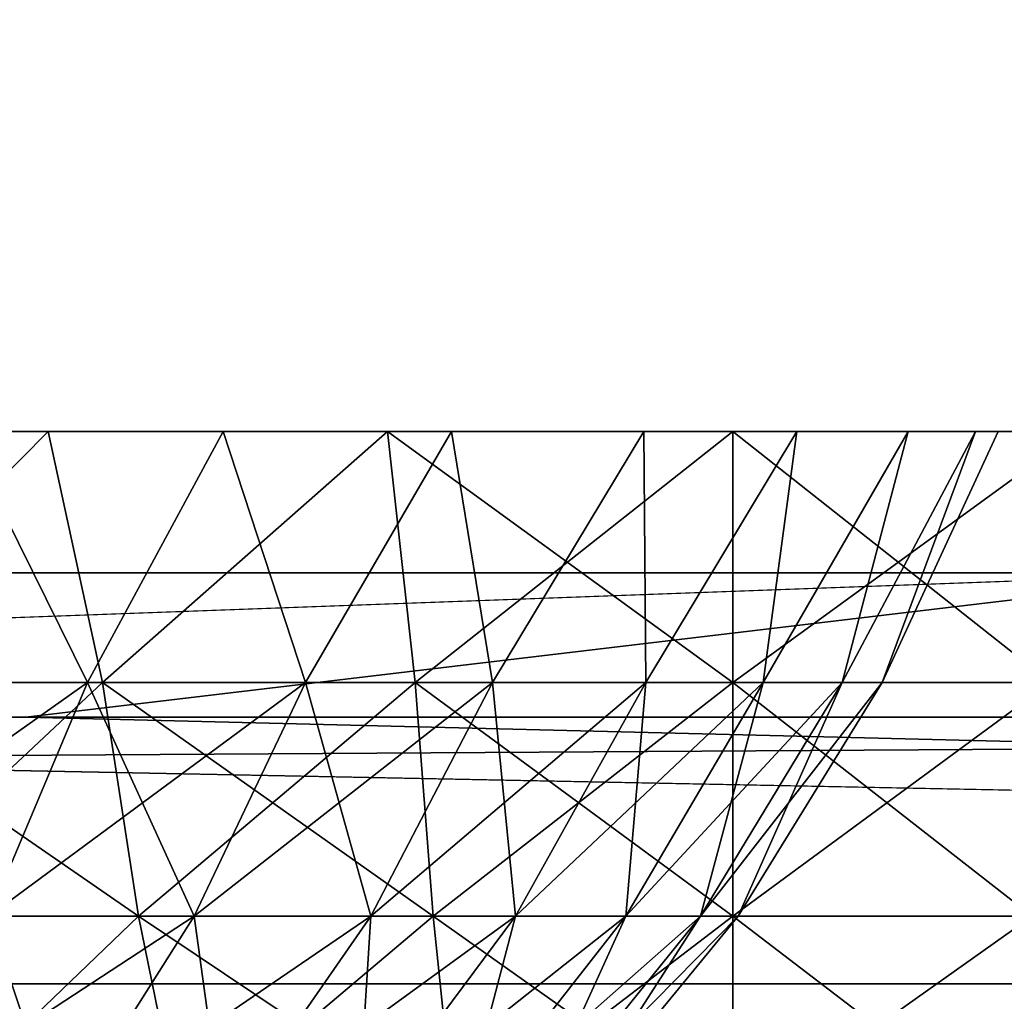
# Model space of a CAD drawing. Header units: millimetres. Extents: x -125 to 125, y -4 to 54.
# Tile 94 of 256: x -63.849 to -63.022, y -1.36 to -0.535. Entities that reach past the tile are written whole.
import ezdxf

# ---------------------------------------------------------------- set-up
doc = ezdxf.new("R2010")
doc.units = ezdxf.units.MM
doc.header["$LTSCALE"] = 65.185185
for name, color, linetype in [('10', 7, 'CONTINUOUS'), ('140', 7, 'CONTINUOUS'), ('169', 7, 'CONTINUOUS'), ('171', 7, 'CONTINUOUS'), ('173', 7, 'CONTINUOUS'), ('175', 7, 'CONTINUOUS'), ('203', 7, 'CONTINUOUS'), ('204', 7, 'CONTINUOUS'), ('24', 7, 'CONTINUOUS'), ('8', 7, 'CONTINUOUS')]:
    doc.layers.add(name, color=color, linetype=linetype)

msp = doc.modelspace()

# ---------------------------------------------------------------- linework, layer by layer
at = {"layer": '10', "color": 7, "linetype": 'Continuous'}
for points in [[(123.90095, 0, -124.9), (-123.83451, -1.52181, -124.83356), (-123.90095, 0, -124.9), (123.90095, 0, -124.9)], [(123.83451, -1.52181, -124.83356), (-123.83451, -1.52181, -124.83356), (123.90095, 0, -124.9), (123.83451, -1.52181, -124.83356)]]:
    msp.add_3dface(points, dxfattribs=at)
at = {"layer": '140', "color": 7, "linetype": 'Continuous'}
for points in [[(-63.99822, -1.09227, 47.22293), (-63.79215, -1.09227, 47.05245), (-63.8967, -0.88143, 47.26365), (-63.99822, -1.09227, 47.22293)], [(-63.79215, -1.09227, 43.94755), (-63.99822, -1.09227, 43.77707), (-63.8967, -0.88143, 43.73635), (-63.79215, -1.09227, 43.94755)], [(-63.8967, -0.88143, 47.26365), (-63.79215, -1.09227, 47.05245), (-63.67808, -0.88143, 47.07192), (-63.8967, -0.88143, 47.26365)], [(-63.67808, -0.88143, 43.92808), (-63.79215, -1.09227, 43.94755), (-63.8967, -0.88143, 43.73635), (-63.67808, -0.88143, 43.92808)], [(-63.79215, -1.09227, 47.05245), (-63.60907, -1.09227, 46.85749), (-63.67808, -0.88143, 47.07192), (-63.79215, -1.09227, 47.05245)], [(-63.60907, -1.09227, 44.14251), (-63.79215, -1.09227, 43.94755), (-63.67808, -0.88143, 43.92808), (-63.60907, -1.09227, 44.14251)], [(-63.67808, -0.88143, 47.07192), (-63.60907, -1.09227, 46.85749), (-63.48635, -0.88143, 46.8533), (-63.67808, -0.88143, 47.07192)], [(-63.48635, -0.88143, 44.1467), (-63.60907, -1.09227, 44.14251), (-63.67808, -0.88143, 43.92808), (-63.48635, -0.88143, 44.1467)], [(-63.60907, -1.09227, 46.85749), (-63.45187, -1.09227, 46.64113), (-63.48635, -0.88143, 46.8533), (-63.60907, -1.09227, 46.85749)], [(-63.45187, -1.09227, 44.35887), (-63.60907, -1.09227, 44.14251), (-63.48635, -0.88143, 44.1467), (-63.45187, -1.09227, 44.35887)], [(-63.48635, -0.88143, 46.8533), (-63.45187, -1.09227, 46.64113), (-63.32479, -0.88143, 46.61152), (-63.48635, -0.88143, 46.8533)], [(-63.32479, -0.88143, 44.38848), (-63.45187, -1.09227, 44.35887), (-63.48635, -0.88143, 44.1467), (-63.32479, -0.88143, 44.38848)], [(-63.45187, -1.09227, 46.64113), (-63.32303, -1.09227, 46.40676), (-63.32479, -0.88143, 46.61152), (-63.45187, -1.09227, 46.64113)], [(-63.32303, -1.09227, 44.59324), (-63.45187, -1.09227, 44.35887), (-63.32479, -0.88143, 44.38848), (-63.32303, -1.09227, 44.59324)], [(-63.32479, -0.88143, 46.61152), (-63.32303, -1.09227, 46.40676), (-63.19618, -0.88143, 46.35072), (-63.32479, -0.88143, 46.61152)], [(-63.19618, -0.88143, 44.64928), (-63.32303, -1.09227, 44.59324), (-63.32479, -0.88143, 44.38848), (-63.19618, -0.88143, 44.64928)], [(-63.32303, -1.09227, 46.40676), (-63.22458, -1.09227, 46.1581), (-63.19618, -0.88143, 46.35072), (-63.32303, -1.09227, 46.40676)], [(-63.22458, -1.09227, 44.8419), (-63.32303, -1.09227, 44.59324), (-63.19618, -0.88143, 44.64928), (-63.22458, -1.09227, 44.8419)], [(-63.22458, -1.09227, 46.1581), (-63.15807, -1.09227, 45.89906), (-63.10271, -0.88143, 46.07536), (-63.22458, -1.09227, 46.1581)], [(-63.19618, -0.88143, 46.35072), (-63.22458, -1.09227, 46.1581), (-63.10271, -0.88143, 46.07536), (-63.19618, -0.88143, 46.35072)], [(-63.15807, -1.09227, 45.10094), (-63.22458, -1.09227, 44.8419), (-63.10271, -0.88143, 44.92464), (-63.15807, -1.09227, 45.10094)], [(-63.10271, -0.88143, 44.92464), (-63.22458, -1.09227, 44.8419), (-63.19618, -0.88143, 44.64928), (-63.10271, -0.88143, 44.92464)], [(-63.15807, -1.09227, 45.89906), (-63.12455, -1.09227, 45.63372), (-63.04598, -0.88143, 45.79016), (-63.15807, -1.09227, 45.89906)], [(-63.10271, -0.88143, 46.07536), (-63.15807, -1.09227, 45.89906), (-63.04598, -0.88143, 45.79016), (-63.10271, -0.88143, 46.07536)], [(-63.12455, -1.09227, 45.36628), (-63.15807, -1.09227, 45.10094), (-63.04598, -0.88143, 45.20984), (-63.12455, -1.09227, 45.36628)], [(-63.04598, -0.88143, 45.20984), (-63.15807, -1.09227, 45.10094), (-63.10271, -0.88143, 44.92464), (-63.04598, -0.88143, 45.20984)], [(-63.12455, -1.09227, 45.63372), (-63.12455, -1.09227, 45.36628), (-63.02696, -0.88143, 45.5), (-63.12455, -1.09227, 45.63372)], [(-63.04598, -0.88143, 45.79016), (-63.12455, -1.09227, 45.63372), (-63.02696, -0.88143, 45.5), (-63.04598, -0.88143, 45.79016)], [(-63.02696, -0.88143, 45.5), (-63.12455, -1.09227, 45.36628), (-63.04598, -0.88143, 45.20984), (-63.02696, -0.88143, 45.5)], [(-63.87511, -1.28872, 44.03589), (-64.06946, -1.28872, 43.87512), (-63.79215, -1.09227, 43.94755), (-63.87511, -1.28872, 44.03589)], [(-63.79215, -1.09227, 43.94755), (-64.06946, -1.28872, 43.87512), (-63.99822, -1.09227, 43.77707), (-63.79215, -1.09227, 43.94755)], [(-63.99822, -1.09227, 47.22293), (-63.87511, -1.28872, 46.96411), (-63.79215, -1.09227, 47.05245), (-63.99822, -1.09227, 47.22293)], [(-63.70245, -1.28872, 44.21976), (-63.87511, -1.28872, 44.03589), (-63.60907, -1.09227, 44.14251), (-63.70245, -1.28872, 44.21976)], [(-63.60907, -1.09227, 44.14251), (-63.87511, -1.28872, 44.03589), (-63.79215, -1.09227, 43.94755), (-63.60907, -1.09227, 44.14251)], [(-63.87511, -1.28872, 46.96411), (-63.70245, -1.28872, 46.78024), (-63.79215, -1.09227, 47.05245), (-63.87511, -1.28872, 46.96411)], [(-63.79215, -1.09227, 47.05245), (-63.70245, -1.28872, 46.78024), (-63.60907, -1.09227, 46.85749), (-63.79215, -1.09227, 47.05245)], [(-63.5542, -1.28872, 44.42381), (-63.70245, -1.28872, 44.21976), (-63.45187, -1.09227, 44.35887), (-63.5542, -1.28872, 44.42381)], [(-63.45187, -1.09227, 44.35887), (-63.70245, -1.28872, 44.21976), (-63.60907, -1.09227, 44.14251), (-63.45187, -1.09227, 44.35887)], [(-63.70245, -1.28872, 46.78024), (-63.5542, -1.28872, 46.57619), (-63.60907, -1.09227, 46.85749), (-63.70245, -1.28872, 46.78024)], [(-63.60907, -1.09227, 46.85749), (-63.5542, -1.28872, 46.57619), (-63.45187, -1.09227, 46.64113), (-63.60907, -1.09227, 46.85749)], [(-63.43269, -1.28872, 44.64484), (-63.5542, -1.28872, 44.42381), (-63.32303, -1.09227, 44.59324), (-63.43269, -1.28872, 44.64484)], [(-63.32303, -1.09227, 44.59324), (-63.5542, -1.28872, 44.42381), (-63.45187, -1.09227, 44.35887), (-63.32303, -1.09227, 44.59324)], [(-63.5542, -1.28872, 46.57619), (-63.43269, -1.28872, 46.35516), (-63.45187, -1.09227, 46.64113), (-63.5542, -1.28872, 46.57619)], [(-63.45187, -1.09227, 46.64113), (-63.43269, -1.28872, 46.35516), (-63.32303, -1.09227, 46.40676), (-63.45187, -1.09227, 46.64113)], [(-63.33984, -1.28872, 44.87935), (-63.43269, -1.28872, 44.64484), (-63.22458, -1.09227, 44.8419), (-63.33984, -1.28872, 44.87935)], [(-63.22458, -1.09227, 44.8419), (-63.43269, -1.28872, 44.64484), (-63.32303, -1.09227, 44.59324), (-63.22458, -1.09227, 44.8419)], [(-63.43269, -1.28872, 46.35516), (-63.33984, -1.28872, 46.12065), (-63.32303, -1.09227, 46.40676), (-63.43269, -1.28872, 46.35516)], [(-63.15807, -1.09227, 45.10094), (-63.33984, -1.28872, 44.87935), (-63.22458, -1.09227, 44.8419), (-63.15807, -1.09227, 45.10094)], [(-63.33984, -1.28872, 46.12065), (-63.27711, -1.28872, 45.87635), (-63.22458, -1.09227, 46.1581), (-63.33984, -1.28872, 46.12065)], [(-63.32303, -1.09227, 46.40676), (-63.33984, -1.28872, 46.12065), (-63.22458, -1.09227, 46.1581), (-63.32303, -1.09227, 46.40676)], [(-63.27711, -1.28872, 45.12365), (-63.33984, -1.28872, 44.87935), (-63.15807, -1.09227, 45.10094), (-63.27711, -1.28872, 45.12365)], [(-63.27711, -1.28872, 45.87635), (-63.2455, -1.28872, 45.62611), (-63.15807, -1.09227, 45.89906), (-63.27711, -1.28872, 45.87635)], [(-63.22458, -1.09227, 46.1581), (-63.27711, -1.28872, 45.87635), (-63.15807, -1.09227, 45.89906), (-63.22458, -1.09227, 46.1581)], [(-63.2455, -1.28872, 45.37389), (-63.27711, -1.28872, 45.12365), (-63.12455, -1.09227, 45.36628), (-63.2455, -1.28872, 45.37389)], [(-63.12455, -1.09227, 45.36628), (-63.27711, -1.28872, 45.12365), (-63.15807, -1.09227, 45.10094), (-63.12455, -1.09227, 45.36628)], [(-63.2455, -1.28872, 45.62611), (-63.2455, -1.28872, 45.37389), (-63.12455, -1.09227, 45.63372), (-63.2455, -1.28872, 45.62611)], [(-63.15807, -1.09227, 45.89906), (-63.2455, -1.28872, 45.62611), (-63.12455, -1.09227, 45.63372), (-63.15807, -1.09227, 45.89906)], [(-63.12455, -1.09227, 45.63372), (-63.2455, -1.28872, 45.37389), (-63.12455, -1.09227, 45.36628), (-63.12455, -1.09227, 45.63372)], [(-63.97553, -1.46695, 46.85718), (-63.81548, -1.46695, 46.68674), (-63.87511, -1.28872, 46.96411), (-63.97553, -1.46695, 46.85718)], [(-63.81548, -1.46695, 44.31326), (-63.97553, -1.46695, 44.14282), (-63.70245, -1.28872, 44.21976), (-63.81548, -1.46695, 44.31326)], [(-63.70245, -1.28872, 44.21976), (-63.97553, -1.46695, 44.14282), (-63.87511, -1.28872, 44.03589), (-63.70245, -1.28872, 44.21976)], [(-63.87511, -1.28872, 46.96411), (-63.81548, -1.46695, 46.68674), (-63.70245, -1.28872, 46.78024), (-63.87511, -1.28872, 46.96411)], [(-63.81548, -1.46695, 46.68674), (-63.67805, -1.46695, 46.49759), (-63.70245, -1.28872, 46.78024), (-63.81548, -1.46695, 46.68674)], [(-63.67805, -1.46695, 44.50241), (-63.81548, -1.46695, 44.31326), (-63.5542, -1.28872, 44.42381), (-63.67805, -1.46695, 44.50241)], [(-63.5542, -1.28872, 44.42381), (-63.81548, -1.46695, 44.31326), (-63.70245, -1.28872, 44.21976), (-63.5542, -1.28872, 44.42381)], [(-63.70245, -1.28872, 46.78024), (-63.67805, -1.46695, 46.49759), (-63.5542, -1.28872, 46.57619), (-63.70245, -1.28872, 46.78024)], [(-63.67805, -1.46695, 46.49759), (-63.56541, -1.46695, 46.29271), (-63.5542, -1.28872, 46.57619), (-63.67805, -1.46695, 46.49759)], [(-63.43269, -1.28872, 44.64484), (-63.67805, -1.46695, 44.50241), (-63.5542, -1.28872, 44.42381), (-63.43269, -1.28872, 44.64484)], [(-63.56541, -1.46695, 44.70729), (-63.67805, -1.46695, 44.50241), (-63.43269, -1.28872, 44.64484), (-63.56541, -1.46695, 44.70729)], [(-63.56541, -1.46695, 46.29271), (-63.47935, -1.46695, 46.07532), (-63.43269, -1.28872, 46.35516), (-63.56541, -1.46695, 46.29271)], [(-63.5542, -1.28872, 46.57619), (-63.56541, -1.46695, 46.29271), (-63.43269, -1.28872, 46.35516), (-63.5542, -1.28872, 46.57619)], [(-63.47935, -1.46695, 44.92468), (-63.56541, -1.46695, 44.70729), (-63.33984, -1.28872, 44.87935), (-63.47935, -1.46695, 44.92468)], [(-63.33984, -1.28872, 44.87935), (-63.56541, -1.46695, 44.70729), (-63.43269, -1.28872, 44.64484), (-63.33984, -1.28872, 44.87935)], [(-63.47935, -1.46695, 46.07532), (-63.4212, -1.46695, 45.84886), (-63.33984, -1.28872, 46.12065), (-63.47935, -1.46695, 46.07532)], [(-63.43269, -1.28872, 46.35516), (-63.47935, -1.46695, 46.07532), (-63.33984, -1.28872, 46.12065), (-63.43269, -1.28872, 46.35516)], [(-63.4212, -1.46695, 45.15114), (-63.47935, -1.46695, 44.92468), (-63.27711, -1.28872, 45.12365), (-63.4212, -1.46695, 45.15114)], [(-63.27711, -1.28872, 45.12365), (-63.47935, -1.46695, 44.92468), (-63.33984, -1.28872, 44.87935), (-63.27711, -1.28872, 45.12365)], [(-63.4212, -1.46695, 45.84886), (-63.3919, -1.46695, 45.6169), (-63.27711, -1.28872, 45.87635), (-63.4212, -1.46695, 45.84886)], [(-63.33984, -1.28872, 46.12065), (-63.4212, -1.46695, 45.84886), (-63.27711, -1.28872, 45.87635), (-63.33984, -1.28872, 46.12065)], [(-63.3919, -1.46695, 45.3831), (-63.4212, -1.46695, 45.15114), (-63.2455, -1.28872, 45.37389), (-63.3919, -1.46695, 45.3831)], [(-63.2455, -1.28872, 45.37389), (-63.4212, -1.46695, 45.15114), (-63.27711, -1.28872, 45.12365), (-63.2455, -1.28872, 45.37389)], [(-63.3919, -1.46695, 45.6169), (-63.3919, -1.46695, 45.3831), (-63.2455, -1.28872, 45.62611), (-63.3919, -1.46695, 45.6169)], [(-63.27711, -1.28872, 45.87635), (-63.3919, -1.46695, 45.6169), (-63.2455, -1.28872, 45.62611), (-63.27711, -1.28872, 45.87635)], [(-63.2455, -1.28872, 45.62611), (-63.3919, -1.46695, 45.3831), (-63.2455, -1.28872, 45.37389), (-63.2455, -1.28872, 45.62611)]]:
    msp.add_3dface(points, dxfattribs=at)
at = {"layer": '169', "color": 7, "linetype": 'Continuous'}
for points in [[(-75.13257, -1.12132, 120.435), (-74.24528, -1, 120.30862), (-63.84413, -1.12132, 120.37513), (-75.13257, -1.12132, 120.435)], [(-74.24528, -1, 120.30862), (-62.82301, -1, 120.24887), (-63.84413, -1.12132, 120.37513), (-74.24528, -1, 120.30862)], [(-63.84413, -1.12132, 120.37513), (-62.82301, -1, 120.24887), (-52.73575, -1.12132, 120.32571), (-63.84413, -1.12132, 120.37513)]]:
    msp.add_3dface(points, dxfattribs=at)
at = {"layer": '171', "color": 7, "linetype": 'Continuous'}
for points in [[(-62.82301, -1, -120.24887), (-74.24528, -1, -120.30862), (-66.13655, -1.12132, -120.3865), (-62.82301, -1, -120.24887)], [(-55.35324, -1.12132, -120.33651), (-62.82301, -1, -120.24887), (-66.13655, -1.12132, -120.3865), (-55.35324, -1.12132, -120.33651)]]:
    msp.add_3dface(points, dxfattribs=at)
at = {"layer": '173', "color": 7, "linetype": 'Continuous'}
for points in [[(-66.13655, -1.12132, -120.3865), (-76.61582, -1.34549, -120.69445), (-54.72574, -1.34549, -120.58472), (-66.13655, -1.12132, -120.3865)], [(-55.35324, -1.12132, -120.33651), (-66.13655, -1.12132, -120.3865), (-54.72574, -1.34549, -120.58472), (-55.35324, -1.12132, -120.33651)], [(-76.8519, -1.54035, -120.97049), (-54.89437, -1.54035, -120.86009), (-76.61582, -1.34549, -120.69445), (-76.8519, -1.54035, -120.97049)], [(-76.61582, -1.34549, -120.69445), (-54.89437, -1.54035, -120.86009), (-54.72574, -1.34549, -120.58472), (-76.61582, -1.34549, -120.69445)]]:
    msp.add_3dface(points, dxfattribs=at)
at = {"layer": '175', "color": 7, "linetype": 'Continuous'}
for points in [[(-75.13257, -1.12132, 120.435), (-63.84413, -1.12132, 120.37513), (-76.61582, -1.34549, 120.69445), (-75.13257, -1.12132, 120.435)], [(-63.84413, -1.12132, 120.37513), (-54.72574, -1.34549, 120.58472), (-76.61582, -1.34549, 120.69445), (-63.84413, -1.12132, 120.37513)], [(-63.84413, -1.12132, 120.37513), (-52.73575, -1.12132, 120.32571), (-54.72574, -1.34549, 120.58472), (-63.84413, -1.12132, 120.37513)], [(-54.89437, -1.54035, 120.86009), (-76.8519, -1.54035, 120.97049), (-76.61582, -1.34549, 120.69445), (-54.89437, -1.54035, 120.86009)], [(-54.72574, -1.34549, 120.58472), (-54.89437, -1.54035, 120.86009), (-76.61582, -1.34549, 120.69445), (-54.72574, -1.34549, 120.58472)]]:
    msp.add_3dface(points, dxfattribs=at)
at = {"layer": '203', "color": 7, "linetype": 'Continuous'}
for points in [[(-63.25, -0.88143, -30.52696), (-62.98308, -1.09227, -30.63714), (-62.95984, -0.88143, -30.54598), (-63.25, -0.88143, -30.52696)], [(-63.25, -1.09227, -30.62035), (-62.98308, -1.09227, -30.63714), (-63.25, -0.88143, -30.52696), (-63.25, -1.09227, -30.62035)], [(-63.25, -1.09227, -34.87965), (-63.25, -0.88143, -34.97304), (-62.95984, -0.88143, -34.95402), (-63.25, -1.09227, -34.87965)], [(-62.98308, -1.09227, -34.86286), (-63.25, -1.09227, -34.87965), (-62.95984, -0.88143, -34.95402), (-62.98308, -1.09227, -34.86286)], [(-63.25, -1.09227, -30.62035), (-62.99827, -1.28872, -30.75738), (-62.98308, -1.09227, -30.63714), (-63.25, -1.09227, -30.62035)], [(-63.25, -1.28872, -30.74154), (-62.99827, -1.28872, -30.75738), (-63.25, -1.09227, -30.62035), (-63.25, -1.28872, -30.74154)], [(-63.25, -1.28872, -34.75846), (-63.25, -1.09227, -34.87965), (-62.98308, -1.09227, -34.86286), (-63.25, -1.28872, -34.75846)], [(-62.99827, -1.28872, -34.74262), (-63.25, -1.28872, -34.75846), (-62.98308, -1.09227, -34.86286), (-62.99827, -1.28872, -34.74262)], [(-63.25, -1.28872, -30.74154), (-63.01666, -1.46695, -30.9029), (-62.99827, -1.28872, -30.75738), (-63.25, -1.28872, -30.74154)], [(-63.25, -1.46695, -30.88822), (-63.01666, -1.46695, -30.9029), (-63.25, -1.28872, -30.74154), (-63.25, -1.46695, -30.88822)], [(-63.25, -1.46695, -34.61178), (-63.25, -1.28872, -34.75846), (-62.99827, -1.28872, -34.74262), (-63.25, -1.46695, -34.61178)], [(-63.01666, -1.46695, -34.5971), (-63.25, -1.46695, -34.61178), (-62.99827, -1.28872, -34.74262), (-63.01666, -1.46695, -34.5971)]]:
    msp.add_3dface(points, dxfattribs=at)
at = {"layer": '204', "color": 7, "linetype": 'Continuous'}
for points in [[(-64.10072, -0.88143, -30.69618), (-64.03398, -1.09227, -30.7699), (-63.82536, -0.88143, -30.60271), (-64.10072, -0.88143, -30.69618)], [(-63.82536, -0.88143, -34.89729), (-64.03398, -1.09227, -34.7301), (-64.10072, -0.88143, -34.80382), (-63.82536, -0.88143, -34.89729)], [(-64.03398, -1.09227, -30.7699), (-63.77962, -1.09227, -30.68725), (-63.82536, -0.88143, -30.60271), (-64.03398, -1.09227, -30.7699)], [(-63.77962, -1.09227, -34.81275), (-64.03398, -1.09227, -34.7301), (-63.82536, -0.88143, -34.89729), (-63.77962, -1.09227, -34.81275)], [(-63.82536, -0.88143, -30.60271), (-63.77962, -1.09227, -30.68725), (-63.54016, -0.88143, -30.54598), (-63.82536, -0.88143, -30.60271)], [(-63.54016, -0.88143, -34.95402), (-63.77962, -1.09227, -34.81275), (-63.82536, -0.88143, -34.89729), (-63.54016, -0.88143, -34.95402)], [(-63.77962, -1.09227, -30.68725), (-63.51692, -1.09227, -30.63714), (-63.54016, -0.88143, -30.54598), (-63.77962, -1.09227, -30.68725)], [(-63.51692, -1.09227, -34.86286), (-63.77962, -1.09227, -34.81275), (-63.54016, -0.88143, -34.95402), (-63.51692, -1.09227, -34.86286)], [(-63.25, -0.88143, -34.97304), (-63.51692, -1.09227, -34.86286), (-63.54016, -0.88143, -34.95402), (-63.25, -0.88143, -34.97304)], [(-63.51692, -1.09227, -30.63714), (-63.25, -1.09227, -30.62035), (-63.54016, -0.88143, -30.54598), (-63.51692, -1.09227, -30.63714)], [(-63.25, -1.09227, -30.62035), (-63.25, -0.88143, -30.52696), (-63.54016, -0.88143, -30.54598), (-63.25, -1.09227, -30.62035)], [(-63.25, -0.88143, -34.97304), (-63.25, -1.09227, -34.87965), (-63.51692, -1.09227, -34.86286), (-63.25, -0.88143, -34.97304)], [(-63.77962, -1.09227, -34.81275), (-63.98936, -1.28872, -34.61742), (-64.03398, -1.09227, -34.7301), (-63.77962, -1.09227, -34.81275)], [(-64.03398, -1.09227, -30.7699), (-63.74948, -1.28872, -30.80464), (-63.77962, -1.09227, -30.68725), (-64.03398, -1.09227, -30.7699)], [(-63.98936, -1.28872, -30.88258), (-63.74948, -1.28872, -30.80464), (-64.03398, -1.09227, -30.7699), (-63.98936, -1.28872, -30.88258)], [(-63.74948, -1.28872, -34.69536), (-63.98936, -1.28872, -34.61742), (-63.77962, -1.09227, -34.81275), (-63.74948, -1.28872, -34.69536)], [(-63.51692, -1.09227, -34.86286), (-63.74948, -1.28872, -34.69536), (-63.77962, -1.09227, -34.81275), (-63.51692, -1.09227, -34.86286)], [(-63.77962, -1.09227, -30.68725), (-63.50173, -1.28872, -30.75738), (-63.51692, -1.09227, -30.63714), (-63.77962, -1.09227, -30.68725)], [(-63.74948, -1.28872, -30.80464), (-63.50173, -1.28872, -30.75738), (-63.77962, -1.09227, -30.68725), (-63.74948, -1.28872, -30.80464)], [(-63.50173, -1.28872, -34.74262), (-63.74948, -1.28872, -34.69536), (-63.51692, -1.09227, -34.86286), (-63.50173, -1.28872, -34.74262)], [(-63.25, -1.09227, -34.87965), (-63.50173, -1.28872, -34.74262), (-63.51692, -1.09227, -34.86286), (-63.25, -1.09227, -34.87965)], [(-63.50173, -1.28872, -30.75738), (-63.25, -1.28872, -30.74154), (-63.51692, -1.09227, -30.63714), (-63.50173, -1.28872, -30.75738)], [(-63.25, -1.28872, -30.74154), (-63.25, -1.09227, -30.62035), (-63.51692, -1.09227, -30.63714), (-63.25, -1.28872, -30.74154)], [(-63.25, -1.09227, -34.87965), (-63.25, -1.28872, -34.75846), (-63.50173, -1.28872, -34.74262), (-63.25, -1.09227, -34.87965)], [(-63.98936, -1.28872, -30.88258), (-63.713, -1.46695, -30.94671), (-63.74948, -1.28872, -30.80464), (-63.98936, -1.28872, -30.88258)], [(-63.93537, -1.46695, -31.01896), (-63.713, -1.46695, -30.94671), (-63.98936, -1.28872, -30.88258), (-63.93537, -1.46695, -31.01896)], [(-63.74948, -1.28872, -34.69536), (-63.93537, -1.46695, -34.48104), (-63.98936, -1.28872, -34.61742), (-63.74948, -1.28872, -34.69536)], [(-63.713, -1.46695, -34.55329), (-63.93537, -1.46695, -34.48104), (-63.74948, -1.28872, -34.69536), (-63.713, -1.46695, -34.55329)], [(-63.74948, -1.28872, -30.80464), (-63.48334, -1.46695, -30.9029), (-63.50173, -1.28872, -30.75738), (-63.74948, -1.28872, -30.80464)], [(-63.713, -1.46695, -30.94671), (-63.48334, -1.46695, -30.9029), (-63.74948, -1.28872, -30.80464), (-63.713, -1.46695, -30.94671)], [(-63.50173, -1.28872, -34.74262), (-63.713, -1.46695, -34.55329), (-63.74948, -1.28872, -34.69536), (-63.50173, -1.28872, -34.74262)], [(-63.48334, -1.46695, -34.5971), (-63.713, -1.46695, -34.55329), (-63.50173, -1.28872, -34.74262), (-63.48334, -1.46695, -34.5971)], [(-63.25, -1.28872, -34.75846), (-63.48334, -1.46695, -34.5971), (-63.50173, -1.28872, -34.74262), (-63.25, -1.28872, -34.75846)], [(-63.48334, -1.46695, -30.9029), (-63.25, -1.46695, -30.88822), (-63.50173, -1.28872, -30.75738), (-63.48334, -1.46695, -30.9029)], [(-63.25, -1.46695, -30.88822), (-63.25, -1.28872, -30.74154), (-63.50173, -1.28872, -30.75738), (-63.25, -1.46695, -30.88822)], [(-63.25, -1.28872, -34.75846), (-63.25, -1.46695, -34.61178), (-63.48334, -1.46695, -34.5971), (-63.25, -1.28872, -34.75846)]]:
    msp.add_3dface(points, dxfattribs=at)
at = {"layer": '24', "color": 7, "linetype": 'Continuous'}
for points in [[(-120.6472, -1, 119.93365), (-120.54762, -1, 108.51167), (120.6472, -1, 119.93365), (-120.6472, -1, 119.93365)], [(-120.64004, -1, 120.06306), (-120.6472, -1, 119.93365), (-17.13362, -1, 120.10946), (-120.64004, -1, 120.06306)], [(120.64004, -1, 120.06307), (-120.6472, -1, 119.93365), (120.6472, -1, 119.93365), (120.64004, -1, 120.06307)], [(120.64004, -1, 120.06307), (5.71121, -1, 120.0995), (-120.6472, -1, 119.93365), (120.64004, -1, 120.06307)], [(-120.54762, -1, -108.51167), (-120.6472, -1, -119.93365), (120.54762, -1, -108.51167), (-120.54762, -1, -108.51167)], [(5.71121, -1, 120.0995), (-5.71121, -1, 120.0995), (-120.6472, -1, 119.93365), (5.71121, -1, 120.0995)], [(-5.71121, -1, 120.0995), (-17.13362, -1, 120.10946), (-120.6472, -1, 119.93365), (-5.71121, -1, 120.0995)], [(120.6472, -1, -119.93365), (-120.6472, -1, -119.93365), (-120.64004, -1, -120.06307), (120.6472, -1, -119.93365)], [(120.54762, -1, -108.51167), (-120.6472, -1, -119.93365), (120.6472, -1, -119.93365), (120.54762, -1, -108.51167)], [(-28.55602, -1, 120.12937), (-120.64004, -1, 120.06306), (-17.13362, -1, 120.10946), (-28.55602, -1, 120.12937)], [(-120.6185, -1, 120.17438), (-120.64004, -1, 120.06306), (-39.97838, -1, 120.15925), (-120.6185, -1, 120.17438)], [(-39.97838, -1, 120.15925), (-120.64004, -1, 120.06306), (-28.55602, -1, 120.12937), (-39.97838, -1, 120.15925)], [(-17.13362, -1, -120.10946), (-120.64004, -1, -120.06307), (-28.55602, -1, -120.12937), (-17.13362, -1, -120.10946)], [(-120.6185, -1, -120.17438), (-28.55602, -1, -120.12937), (-120.64004, -1, -120.06307), (-120.6185, -1, -120.17438)], [(-120.64004, -1, -120.06307), (-5.71121, -1, -120.0995), (120.6472, -1, -119.93365), (-120.64004, -1, -120.06307)], [(-5.71121, -1, -120.0995), (-120.64004, -1, -120.06307), (-17.13362, -1, -120.10946), (-5.71121, -1, -120.0995)], [(-120.58514, -1, 120.27077), (-120.6185, -1, 120.17438), (-62.82301, -1, 120.24887), (-120.58514, -1, 120.27077)], [(-51.40072, -1, 120.19908), (-120.6185, -1, 120.17438), (-39.97838, -1, 120.15925), (-51.40072, -1, 120.19908)], [(-62.82301, -1, 120.24887), (-120.6185, -1, 120.17438), (-51.40072, -1, 120.19908), (-62.82301, -1, 120.24887)], [(-120.58514, -1, -120.27077), (-51.40072, -1, -120.19908), (-120.6185, -1, -120.17438), (-120.58514, -1, -120.27077)], [(-51.40072, -1, -120.19908), (-39.97838, -1, -120.15925), (-120.6185, -1, -120.17438), (-51.40072, -1, -120.19908)], [(-39.97838, -1, -120.15925), (-28.55602, -1, -120.12937), (-120.6185, -1, -120.17438), (-39.97838, -1, -120.15925)], [(-74.24528, -1, 120.30862), (-120.58514, -1, 120.27077), (-62.82301, -1, 120.24887), (-74.24528, -1, 120.30862)], [(-74.24528, -1, -120.30862), (-62.82301, -1, -120.24887), (-120.58514, -1, -120.27077), (-74.24528, -1, -120.30862)], [(-62.82301, -1, -120.24887), (-51.40072, -1, -120.19908), (-120.58514, -1, -120.27077), (-62.82301, -1, -120.24887)], [(-120.54762, -1, 108.51167), (-120.45799, -1, 97.08961), (120.54762, -1, 108.51167), (-120.54762, -1, 108.51167)], [(120.6472, -1, 119.93365), (-120.54762, -1, 108.51167), (120.54762, -1, 108.51167), (120.6472, -1, 119.93365)], [(120.45799, -1, -97.08961), (-120.54762, -1, -108.51167), (120.54762, -1, -108.51167), (120.45799, -1, -97.08961)], [(-120.45799, -1, -97.08961), (-120.54762, -1, -108.51167), (120.45799, -1, -97.08961), (-120.45799, -1, -97.08961)], [(120.54762, -1, 108.51167), (-120.45799, -1, 97.08961), (120.45799, -1, 97.08961), (120.54762, -1, 108.51167)], [(-120.45799, -1, 97.08961), (-120.37833, -1, 85.66749), (120.45799, -1, 97.08961), (-120.45799, -1, 97.08961)], [(120.37833, -1, -85.66749), (-120.45799, -1, -97.08961), (120.45799, -1, -97.08961), (120.37833, -1, -85.66749)], [(-120.37833, -1, -85.66749), (-120.45799, -1, -97.08961), (120.37833, -1, -85.66749), (-120.37833, -1, -85.66749)], [(120.45799, -1, 97.08961), (-120.37833, -1, 85.66749), (120.37833, -1, 85.66749), (120.45799, -1, 97.08961)], [(-120.37833, -1, 85.66749), (-120.30862, -1, 74.24528), (120.37833, -1, 85.66749), (-120.37833, -1, 85.66749)], [(120.30862, -1, -74.24528), (-120.37833, -1, -85.66749), (120.37833, -1, -85.66749), (120.30862, -1, -74.24528)], [(-120.30862, -1, -74.24528), (-120.37833, -1, -85.66749), (120.30862, -1, -74.24528), (-120.30862, -1, -74.24528)], [(120.24887, -1, -62.82301), (-120.30862, -1, -74.24528), (120.30862, -1, -74.24528), (120.24887, -1, -62.82301)], [(-120.24887, -1, -62.82301), (-120.30862, -1, -74.24528), (120.24887, -1, -62.82301), (-120.24887, -1, -62.82301)], [(120.37833, -1, 85.66749), (-120.30862, -1, 74.24528), (120.30862, -1, 74.24528), (120.37833, -1, 85.66749)], [(-120.30862, -1, 74.24528), (-120.24887, -1, 62.82301), (120.30862, -1, 74.24528), (-120.30862, -1, 74.24528)], [(120.19908, -1, -51.40072), (-120.24887, -1, -62.82301), (120.24887, -1, -62.82301), (120.19908, -1, -51.40072)], [(-120.19908, -1, -51.40072), (-120.24887, -1, -62.82301), (120.19908, -1, -51.40072), (-120.19908, -1, -51.40072)], [(120.30862, -1, 74.24528), (-120.24887, -1, 62.82301), (120.24887, -1, 62.82301), (120.30862, -1, 74.24528)], [(-120.24887, -1, 62.82301), (-120.19908, -1, 51.40072), (120.24887, -1, 62.82301), (-120.24887, -1, 62.82301)], [(120.15925, -1, -39.97838), (-120.19908, -1, -51.40072), (120.19908, -1, -51.40072), (120.15925, -1, -39.97838)], [(-120.15925, -1, -39.97838), (-120.19908, -1, -51.40072), (120.15925, -1, -39.97838), (-120.15925, -1, -39.97838)], [(120.24887, -1, 62.82301), (-120.19908, -1, 51.40072), (120.19908, -1, 51.40072), (120.24887, -1, 62.82301)], [(-120.19908, -1, 51.40072), (-120.15925, -1, 39.97838), (120.19908, -1, 51.40072), (-120.19908, -1, 51.40072)], [(-120.12937, -1, -28.55602), (-120.15925, -1, -39.97838), (120.12937, -1, -28.55602), (-120.12937, -1, -28.55602)], [(120.12937, -1, -28.55602), (-120.15925, -1, -39.97838), (120.15925, -1, -39.97838), (120.12937, -1, -28.55602)], [(120.19908, -1, 51.40072), (-120.15925, -1, 39.97838), (120.15925, -1, 39.97838), (120.19908, -1, 51.40072)], [(-120.15925, -1, 39.97838), (-120.12937, -1, 28.55602), (120.15925, -1, 39.97838), (-120.15925, -1, 39.97838)], [(120.10946, -1, -17.13362), (-120.12937, -1, -28.55602), (120.12937, -1, -28.55602), (120.10946, -1, -17.13362)], [(-120.10946, -1, -17.13362), (-120.12937, -1, -28.55602), (120.10946, -1, -17.13362), (-120.10946, -1, -17.13362)], [(120.15925, -1, 39.97838), (-120.12937, -1, 28.55602), (120.12937, -1, 28.55602), (120.15925, -1, 39.97838)], [(-120.12937, -1, 28.55602), (-120.10946, -1, 17.13362), (120.12937, -1, 28.55602), (-120.12937, -1, 28.55602)], [(120.0995, -1, -5.71121), (-120.10946, -1, -17.13362), (120.10946, -1, -17.13362), (120.0995, -1, -5.71121)], [(-120.0995, -1, -5.71121), (-120.10946, -1, -17.13362), (120.0995, -1, -5.71121), (-120.0995, -1, -5.71121)], [(120.12937, -1, 28.55602), (-120.10946, -1, 17.13362), (120.10946, -1, 17.13362), (120.12937, -1, 28.55602)], [(-120.10946, -1, 17.13362), (-120.0995, -1, 5.71121), (120.10946, -1, 17.13362), (-120.10946, -1, 17.13362)], [(-120.0995, -1, 5.71121), (-120.0995, -1, -5.71121), (120.0995, -1, 5.71121), (-120.0995, -1, 5.71121)], [(120.0995, -1, 5.71121), (-120.0995, -1, -5.71121), (120.0995, -1, -5.71121), (120.0995, -1, 5.71121)], [(120.10946, -1, 17.13362), (-120.0995, -1, 5.71121), (120.0995, -1, 5.71121), (120.10946, -1, 17.13362)]]:
    msp.add_3dface(points, dxfattribs=at)
at = {"layer": '8', "color": 7, "linetype": 'Continuous'}
for points in [[(-123.83451, -1.52181, 124.83356), (123.83451, -1.52181, 124.83356), (-123.90095, 0, 124.9), (-123.83451, -1.52181, 124.83356)], [(-123.90095, 0, 124.9), (123.83451, -1.52181, 124.83356), (123.90095, 0, 124.9), (-123.90095, 0, 124.9)]]:
    msp.add_3dface(points, dxfattribs=at)

doc.saveas('drawing.dxf')
